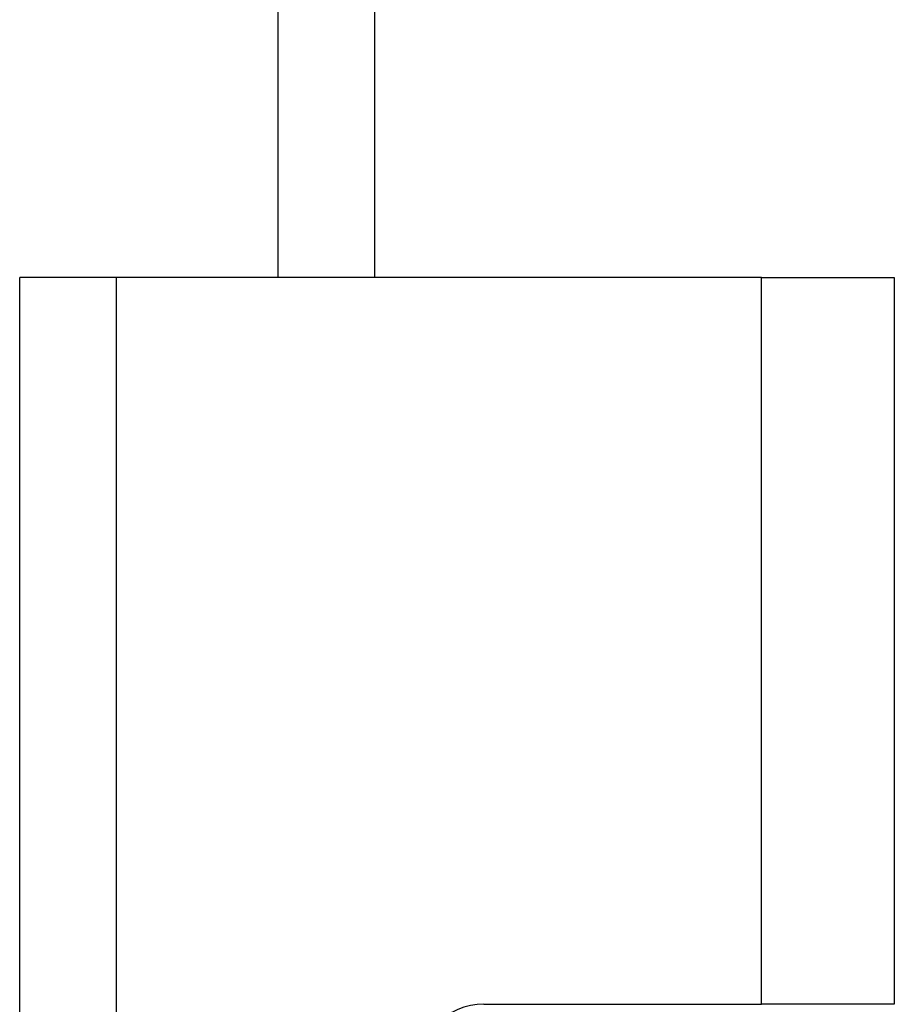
# Model space of a CAD drawing. Header units: inches. Extents: x 0 to 186, y -11 to 121.
# Tile 70 of 93: x 120.82 to 121.89, y 94.35 to 95.55. Entities that reach past the tile are written whole.
import ezdxf

# ---------------------------------------------------------------- set-up
doc = ezdxf.new("R2010")
doc.units = ezdxf.units.IN
doc.header["$LTSCALE"] = 11.141211
doc.header["$MEASUREMENT"] = 0
doc.layers.add('Visible Edges(ANSI)', color=7, linetype='Continuous', lineweight=25)
doc.layers.add('Visible Tangent Edges(ANSI)', color=7, linetype='Continuous', lineweight=25)

msp = doc.modelspace()

# ---------------------------------------------------------------- linework, layer by layer
at = {"layer": 'Visible Edges(ANSI)'}
for p, q in [((121.1397, 95.2312), (121.1397, 96.0852)), ((120.9422, 95.2312), (120.8247, 95.2312)), ((120.8247, 31.8655), (120.8247, 95.2312)), ((121.7286, 95.2312), (120.9422, 95.2312)), ((121.7286, 95.2312), (121.8905, 95.2312)), ((121.8905, 95.2312), (121.8905, 94.3451)), ((121.3904, 94.3451), (121.7286, 94.3451)), ((121.8905, 94.3451), (121.7286, 94.3451))]:
    msp.add_line(p, q, dxfattribs=at)
msp.add_arc((121.3904, 94.2631), 0.082, 90, 180, dxfattribs=at)
at = {"layer": 'Visible Tangent Edges(ANSI)'}
for p, q in [((121.2572, 96.0852), (121.2572, 95.2312)), ((120.9422, 95.2312), (120.9422, 31.8655)), ((121.7286, 94.3451), (121.7286, 95.2312))]:
    msp.add_line(p, q, dxfattribs=at)

doc.saveas('drawing.dxf')
